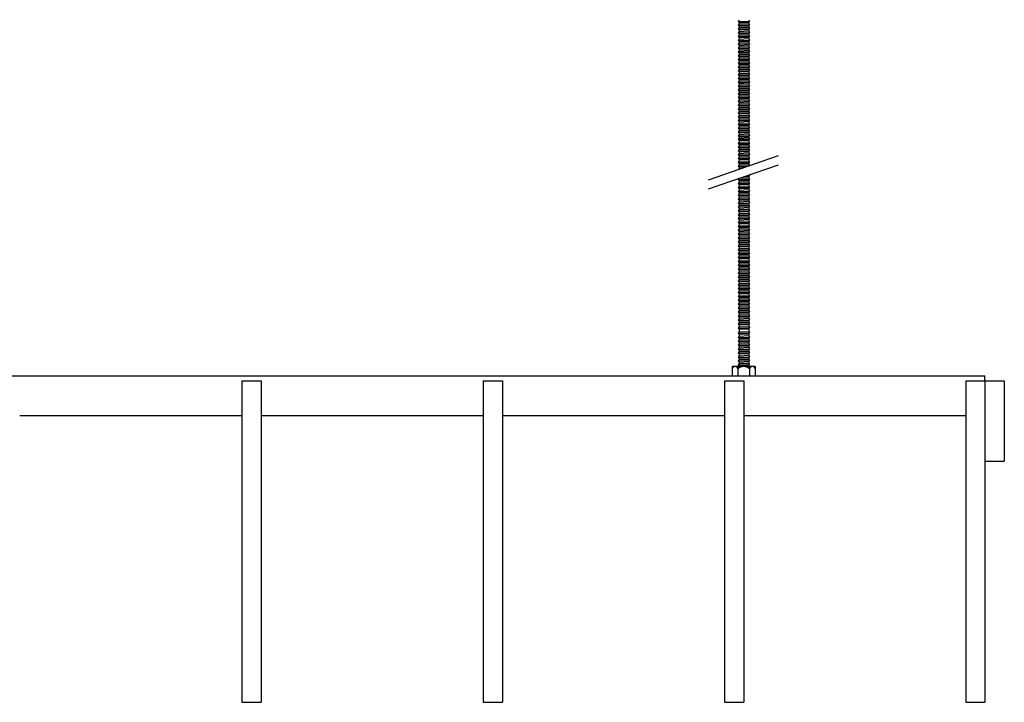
# Model space of a CAD drawing. Header units: millimetres. Extents: x 2538 to 24562, y 4449 to 23795.
# Tile 115 of 256: x 13047 to 13659, y 4469 to 4893. Entities that reach past the tile are written whole.
import ezdxf

# ---------------------------------------------------------------- set-up
doc = ezdxf.new("R2010")
doc.units = ezdxf.units.MM
doc.layers.add('_HD_tornillo', color=30, linetype='Continuous')
doc.layers.add('Make2D$Visible$Curves', color=7, linetype='Continuous', true_color=0x000000)

msp = doc.modelspace()

# ---------------------------------------------------------------- linework, layer by layer
at = {"layer": '_HD_tornillo'}
for p, q in [((13494.12, 4893.19), (13493.51, 4892.38)), ((13493.51, 4892.38), (13500.61, 4892.55)), ((13493.51, 4892.38), (13494.12, 4891.7)), ((13494.12, 4890.81), (13493.51, 4890)), ((13493.51, 4890), (13500.61, 4890.16)), ((13493.51, 4890), (13494.12, 4889.31)), ((13494.12, 4891.7), (13500.11, 4891.93)), ((13494.12, 4891.7), (13494.12, 4890.81)), ((13494.12, 4890.81), (13500.11, 4891.05)), ((13500.11, 4893.43), (13500.61, 4892.55)), ((13500.11, 4891.93), (13500.61, 4892.55)), ((13500.11, 4891.93), (13500.11, 4891.05)), ((13500.11, 4891.05), (13500.61, 4890.16)), ((13500.11, 4889.55), (13500.61, 4890.16)), ((13494.12, 4888.53), (13493.51, 4887.71)), ((13493.51, 4887.71), (13500.61, 4887.88)), ((13493.51, 4887.71), (13494.12, 4887.03)), ((13494.12, 4886.17), (13493.51, 4885.35)), ((13493.51, 4885.35), (13500.61, 4885.52)), ((13493.51, 4885.35), (13494.12, 4884.67)), ((13494.12, 4883.8), (13493.51, 4882.99)), ((13494.12, 4889.31), (13500.11, 4889.55)), ((13494.12, 4889.31), (13494.12, 4888.53)), ((13494.12, 4888.53), (13500.11, 4888.76)), ((13494.12, 4887.03), (13500.11, 4887.27)), ((13494.12, 4887.03), (13494.12, 4886.17)), ((13494.12, 4886.17), (13500.11, 4886.4)), ((13494.12, 4884.67), (13500.11, 4884.91)), ((13494.12, 4884.67), (13494.12, 4883.8)), ((13494.12, 4883.8), (13500.11, 4884.04)), ((13500.11, 4889.55), (13500.11, 4888.76)), ((13500.11, 4888.77), (13500.61, 4887.88)), ((13500.11, 4887.27), (13500.61, 4887.88)), ((13500.11, 4887.27), (13500.11, 4886.4)), ((13500.11, 4886.41), (13500.61, 4885.52)), ((13500.11, 4884.91), (13500.61, 4885.52)), ((13500.11, 4884.91), (13500.11, 4884.04)), ((13500.11, 4884.04), (13500.61, 4883.16)), ((13493.51, 4882.99), (13500.61, 4883.16)), ((13493.51, 4882.99), (13494.12, 4882.31)), ((13494.12, 4881.39), (13493.51, 4880.58)), ((13493.51, 4880.58), (13500.61, 4880.74)), ((13493.51, 4880.58), (13494.12, 4879.89)), ((13494.12, 4878.98), (13493.51, 4878.16)), ((13493.51, 4878.16), (13500.61, 4878.33)), ((13493.51, 4878.16), (13494.12, 4877.48)), ((13494.12, 4882.31), (13500.11, 4882.54)), ((13494.12, 4882.31), (13494.12, 4881.39)), ((13494.12, 4881.39), (13500.11, 4881.63)), ((13494.12, 4879.89), (13500.11, 4880.13)), ((13494.12, 4879.89), (13494.12, 4878.98)), ((13494.12, 4878.98), (13500.11, 4879.21)), ((13494.12, 4877.48), (13500.11, 4877.72)), ((13500.11, 4882.54), (13500.61, 4883.16)), ((13500.11, 4882.54), (13500.11, 4881.63)), ((13500.11, 4881.63), (13500.61, 4880.74)), ((13500.11, 4880.13), (13500.61, 4880.74)), ((13500.11, 4880.13), (13500.11, 4879.21)), ((13500.11, 4879.22), (13500.61, 4878.33)), ((13500.11, 4877.72), (13500.61, 4878.33)), ((13500.11, 4877.72), (13500.11, 4876.8)), ((13494.12, 4876.57), (13493.51, 4875.75)), ((13493.51, 4875.75), (13500.61, 4875.92)), ((13493.51, 4875.75), (13494.12, 4875.07)), ((13494.12, 4874.16), (13493.51, 4873.34)), ((13493.51, 4873.34), (13500.61, 4873.51)), ((13493.51, 4873.34), (13494.12, 4872.66)), ((13494.12, 4871.77), (13493.51, 4870.96)), ((13494.12, 4877.48), (13494.12, 4876.57)), ((13494.12, 4876.57), (13500.11, 4876.8)), ((13494.12, 4875.07), (13500.11, 4875.3)), ((13494.12, 4875.07), (13494.12, 4874.16)), ((13494.12, 4874.16), (13500.11, 4874.39)), ((13494.12, 4872.66), (13500.11, 4872.89)), ((13494.12, 4872.66), (13494.12, 4871.77)), ((13494.12, 4871.77), (13500.11, 4872.01)), ((13500.11, 4876.81), (13500.61, 4875.92)), ((13500.11, 4875.3), (13500.61, 4875.92)), ((13500.11, 4875.3), (13500.11, 4874.39)), ((13500.11, 4874.39), (13500.61, 4873.51)), ((13500.11, 4872.89), (13500.61, 4873.51)), ((13500.11, 4872.89), (13500.11, 4872.01)), ((13500.11, 4872.01), (13500.61, 4871.13)), ((13493.51, 4870.96), (13500.61, 4871.13)), ((13493.51, 4870.96), (13494.12, 4870.28)), ((13494.12, 4869.49), (13493.51, 4868.68)), ((13493.51, 4868.68), (13500.61, 4868.84)), ((13493.51, 4868.68), (13494.12, 4867.99)), ((13494.12, 4867.13), (13493.51, 4866.32)), ((13493.51, 4866.32), (13500.61, 4866.49)), ((13493.51, 4866.32), (13494.12, 4865.64)), ((13494.12, 4870.28), (13500.11, 4870.51)), ((13494.12, 4870.28), (13494.12, 4869.49)), ((13494.12, 4869.49), (13500.11, 4869.73)), ((13494.12, 4867.99), (13500.11, 4868.23)), ((13494.12, 4867.99), (13494.12, 4867.13)), ((13494.12, 4867.13), (13500.11, 4867.37)), ((13494.12, 4865.64), (13500.11, 4865.87)), ((13494.12, 4865.64), (13494.12, 4864.77)), ((13500.11, 4870.51), (13500.61, 4871.13)), ((13500.11, 4870.51), (13500.11, 4869.73)), ((13500.11, 4869.73), (13500.61, 4868.84)), ((13500.11, 4868.23), (13500.61, 4868.84)), ((13500.11, 4868.23), (13500.11, 4867.37)), ((13500.11, 4867.37), (13500.61, 4866.49)), ((13500.11, 4865.87), (13500.61, 4866.49)), ((13500.11, 4865.87), (13500.11, 4865)), ((13494.12, 4864.77), (13493.51, 4863.95)), ((13493.51, 4863.95), (13500.61, 4864.12)), ((13493.51, 4863.95), (13494.12, 4863.27)), ((13494.12, 4862.5), (13493.51, 4861.68)), ((13493.51, 4861.68), (13500.61, 4861.85)), ((13493.51, 4861.68), (13494.12, 4861)), ((13494.12, 4859.96), (13493.51, 4859.14)), ((13493.51, 4859.14), (13500.61, 4859.31)), ((13494.12, 4864.77), (13500.11, 4865)), ((13494.12, 4863.27), (13500.11, 4863.5)), ((13494.12, 4863.27), (13494.12, 4862.5)), ((13494.12, 4862.5), (13500.11, 4862.73)), ((13494.12, 4861), (13500.11, 4861.23)), ((13494.12, 4861), (13494.12, 4859.96)), ((13494.12, 4859.96), (13500.11, 4860.19)), ((13500.11, 4865), (13500.61, 4864.12)), ((13500.11, 4863.5), (13500.61, 4864.12)), ((13500.11, 4863.5), (13500.11, 4862.73)), ((13500.11, 4862.74), (13500.61, 4861.85)), ((13500.11, 4861.23), (13500.61, 4861.85)), ((13500.11, 4861.23), (13500.11, 4860.19)), ((13500.11, 4860.2), (13500.61, 4859.31)), ((13500.11, 4858.7), (13500.61, 4859.31)), ((13493.51, 4859.14), (13494.12, 4858.46)), ((13494.12, 4857.68), (13493.51, 4856.86)), ((13493.51, 4856.86), (13500.61, 4857.03)), ((13493.51, 4856.86), (13494.12, 4856.18)), ((13494.12, 4855.32), (13493.51, 4854.5)), ((13493.51, 4854.5), (13500.61, 4854.67)), ((13493.51, 4854.5), (13494.12, 4853.82)), ((13494.12, 4858.46), (13500.11, 4858.7)), ((13494.12, 4858.46), (13494.12, 4857.68)), ((13494.12, 4857.68), (13500.11, 4857.91)), ((13494.12, 4856.18), (13500.11, 4856.41)), ((13494.12, 4856.18), (13494.12, 4855.32)), ((13494.12, 4855.32), (13500.11, 4855.55)), ((13494.12, 4853.82), (13500.11, 4854.06)), ((13494.12, 4853.82), (13494.12, 4852.95)), ((13494.12, 4852.95), (13500.11, 4853.19)), ((13500.11, 4858.7), (13500.11, 4857.91)), ((13500.11, 4857.92), (13500.61, 4857.03)), ((13500.11, 4856.41), (13500.61, 4857.03)), ((13500.11, 4856.41), (13500.11, 4855.55)), ((13500.11, 4855.56), (13500.61, 4854.67)), ((13500.11, 4854.06), (13500.61, 4854.67)), ((13500.11, 4854.06), (13500.11, 4853.19)), ((13500.11, 4853.19), (13500.61, 4852.31)), ((13494.12, 4852.95), (13493.51, 4852.14)), ((13493.51, 4852.14), (13500.61, 4852.31)), ((13493.51, 4852.14), (13494.12, 4851.46)), ((13494.12, 4850.54), (13493.51, 4849.72)), ((13493.51, 4849.72), (13500.61, 4849.89)), ((13493.51, 4849.72), (13494.12, 4849.04)), ((13494.12, 4848.16), (13493.51, 4847.34)), ((13493.51, 4847.34), (13500.61, 4847.51)), ((13493.51, 4847.34), (13494.12, 4846.66)), ((13494.12, 4851.46), (13500.11, 4851.69)), ((13494.12, 4851.46), (13494.12, 4850.54)), ((13494.12, 4850.54), (13500.11, 4850.77)), ((13494.12, 4849.04), (13500.11, 4849.28)), ((13494.12, 4849.04), (13494.12, 4848.16)), ((13494.12, 4848.16), (13500.11, 4848.39)), ((13500.11, 4851.69), (13500.61, 4852.31)), ((13500.11, 4851.69), (13500.11, 4850.77)), ((13500.11, 4850.78), (13500.61, 4849.89)), ((13500.11, 4849.28), (13500.61, 4849.89)), ((13500.11, 4849.28), (13500.11, 4848.39)), ((13500.11, 4848.4), (13500.61, 4847.51)), ((13500.11, 4846.89), (13500.61, 4847.51)), ((13494.12, 4845.88), (13493.51, 4845.06)), ((13493.51, 4845.06), (13500.61, 4845.23)), ((13493.51, 4845.06), (13494.12, 4844.38)), ((13494.12, 4843.52), (13493.51, 4842.7)), ((13493.51, 4842.7), (13500.61, 4842.87)), ((13493.51, 4842.7), (13494.12, 4842.02)), ((13494.12, 4841.15), (13493.51, 4840.33)), ((13494.12, 4846.66), (13500.11, 4846.89)), ((13494.12, 4846.66), (13494.12, 4845.88)), ((13494.12, 4845.88), (13500.11, 4846.11)), ((13494.12, 4844.38), (13500.11, 4844.61)), ((13494.12, 4844.38), (13494.12, 4843.52)), ((13494.12, 4843.52), (13500.11, 4843.75)), ((13494.12, 4842.02), (13500.11, 4842.25)), ((13494.12, 4842.02), (13494.12, 4841.15)), ((13494.12, 4841.15), (13500.11, 4841.38)), ((13500.11, 4846.89), (13500.11, 4846.11)), ((13500.11, 4846.11), (13500.61, 4845.23)), ((13500.11, 4844.61), (13500.61, 4845.23)), ((13500.11, 4844.61), (13500.11, 4843.75)), ((13500.11, 4843.76), (13500.61, 4842.87)), ((13500.11, 4842.25), (13500.61, 4842.87)), ((13500.11, 4842.25), (13500.11, 4841.38)), ((13500.11, 4841.39), (13500.61, 4840.5)), ((13493.51, 4840.33), (13500.61, 4840.5)), ((13493.51, 4840.33), (13494.12, 4839.65)), ((13494.12, 4838.74), (13493.51, 4837.92)), ((13493.51, 4837.92), (13500.61, 4838.09)), ((13493.51, 4837.92), (13494.12, 4837.24)), ((13494.12, 4836.33), (13493.51, 4835.51)), ((13493.51, 4835.51), (13500.61, 4835.68)), ((13493.51, 4835.51), (13494.12, 4834.83)), ((13494.12, 4839.65), (13500.11, 4839.89)), ((13494.12, 4839.65), (13494.12, 4838.74)), ((13494.12, 4838.74), (13500.11, 4838.97)), ((13494.12, 4837.24), (13500.11, 4837.47)), ((13494.12, 4837.24), (13494.12, 4836.33)), ((13494.12, 4836.33), (13500.11, 4836.56)), ((13494.12, 4834.83), (13500.11, 4835.06)), ((13494.12, 4834.83), (13494.12, 4833.91)), ((13500.11, 4839.89), (13500.61, 4840.5)), ((13500.11, 4839.89), (13500.11, 4838.97)), ((13500.11, 4838.98), (13500.61, 4838.09)), ((13500.11, 4837.47), (13500.61, 4838.09)), ((13500.11, 4837.47), (13500.11, 4836.56)), ((13500.11, 4836.56), (13500.61, 4835.68)), ((13500.11, 4835.06), (13500.61, 4835.68)), ((13500.11, 4835.06), (13500.11, 4834.15)), ((13494.12, 4833.91), (13493.51, 4833.1)), ((13493.51, 4833.1), (13500.61, 4833.27)), ((13493.51, 4833.1), (13494.12, 4832.42)), ((13494.12, 4831.5), (13493.51, 4830.69)), ((13493.51, 4830.69), (13500.61, 4830.86)), ((13493.51, 4830.69), (13494.12, 4830.01)), ((13494.12, 4829.12), (13493.51, 4828.3)), ((13494.12, 4833.91), (13500.11, 4834.15)), ((13494.12, 4832.42), (13500.11, 4832.65)), ((13494.12, 4832.42), (13494.12, 4831.5)), ((13494.12, 4831.5), (13500.11, 4831.74)), ((13494.12, 4830.01), (13500.11, 4830.24)), ((13494.12, 4830.01), (13494.12, 4829.12)), ((13494.12, 4829.12), (13500.11, 4829.35)), ((13500.11, 4834.15), (13500.61, 4833.27)), ((13500.11, 4832.65), (13500.61, 4833.27)), ((13500.11, 4832.65), (13500.11, 4831.74)), ((13500.11, 4831.74), (13500.61, 4830.86)), ((13500.11, 4830.24), (13500.61, 4830.86)), ((13500.11, 4830.24), (13500.11, 4829.35)), ((13500.11, 4829.36), (13500.61, 4828.47)), ((13493.51, 4828.3), (13500.61, 4828.47)), ((13493.51, 4828.3), (13494.12, 4827.62)), ((13494.12, 4826.84), (13493.51, 4826.02)), ((13493.51, 4826.02), (13500.61, 4826.19)), ((13493.51, 4826.02), (13494.12, 4825.34)), ((13494.12, 4824.48), (13493.51, 4823.66)), ((13493.51, 4823.66), (13500.61, 4823.83)), ((13493.51, 4823.66), (13494.12, 4822.98)), ((13494.12, 4827.62), (13500.11, 4827.86)), ((13494.12, 4827.62), (13494.12, 4826.84)), ((13494.12, 4826.84), (13500.11, 4827.07)), ((13494.12, 4825.34), (13500.11, 4825.57)), ((13494.12, 4825.34), (13494.12, 4824.48)), ((13494.12, 4824.48), (13500.11, 4824.71)), ((13494.12, 4822.98), (13500.11, 4823.22)), ((13494.12, 4822.98), (13494.12, 4822.11)), ((13500.11, 4827.86), (13500.61, 4828.47)), ((13500.11, 4827.86), (13500.11, 4827.07)), ((13500.11, 4827.08), (13500.61, 4826.19)), ((13500.11, 4825.57), (13500.61, 4826.19)), ((13500.11, 4825.57), (13500.11, 4824.71)), ((13500.11, 4824.72), (13500.61, 4823.83)), ((13500.11, 4823.22), (13500.61, 4823.83)), ((13500.11, 4823.22), (13500.11, 4822.35)), ((13494.12, 4822.11), (13493.51, 4821.3)), ((13493.51, 4821.3), (13500.61, 4821.46)), ((13493.51, 4821.3), (13494.12, 4820.61)), ((13494.12, 4819.85), (13493.51, 4819.03)), ((13493.51, 4819.03), (13500.61, 4819.2)), ((13493.51, 4819.03), (13494.12, 4818.35)), ((13494.12, 4817.31), (13493.51, 4816.49)), ((13493.51, 4816.49), (13500.61, 4816.66)), ((13493.51, 4816.49), (13494.12, 4815.81)), ((13494.12, 4822.11), (13500.11, 4822.35)), ((13494.12, 4820.61), (13500.11, 4820.85)), ((13494.12, 4820.61), (13494.12, 4819.85)), ((13494.12, 4819.85), (13500.11, 4820.08)), ((13494.12, 4818.35), (13500.11, 4818.58)), ((13494.12, 4818.35), (13494.12, 4817.31)), ((13494.12, 4817.31), (13500.11, 4817.54)), ((13500.11, 4822.35), (13500.61, 4821.46)), ((13500.11, 4820.85), (13500.61, 4821.46)), ((13500.11, 4820.85), (13500.11, 4820.08)), ((13500.11, 4820.08), (13500.61, 4819.2)), ((13500.11, 4818.58), (13500.61, 4819.2)), ((13500.11, 4818.58), (13500.11, 4817.54)), ((13500.11, 4817.55), (13500.61, 4816.66)), ((13500.11, 4816.04), (13500.61, 4816.66)), ((13494.12, 4815.03), (13493.51, 4814.21)), ((13493.51, 4814.21), (13500.61, 4814.38)), ((13493.51, 4814.21), (13494.12, 4813.53)), ((13494.12, 4812.67), (13493.51, 4811.85)), ((13493.51, 4811.85), (13500.61, 4812.02)), ((13493.51, 4811.85), (13494.12, 4811.17)), ((13494.12, 4815.81), (13500.11, 4816.04)), ((13494.12, 4815.81), (13494.12, 4815.03)), ((13494.12, 4815.03), (13500.11, 4815.26)), ((13494.12, 4813.53), (13500.11, 4813.76)), ((13494.12, 4813.53), (13494.12, 4812.67)), ((13494.12, 4812.67), (13500.11, 4812.9)), ((13494.12, 4811.17), (13500.11, 4811.4)), ((13494.12, 4811.17), (13494.12, 4810.3)), ((13494.12, 4810.3), (13500.11, 4810.53)), ((13500.11, 4816.04), (13500.11, 4815.26)), ((13500.11, 4815.26), (13500.61, 4814.38)), ((13500.11, 4813.76), (13500.61, 4814.38)), ((13500.11, 4813.76), (13500.11, 4812.9)), ((13500.11, 4812.9), (13500.61, 4812.02)), ((13500.11, 4811.4), (13500.61, 4812.02)), ((13500.11, 4811.4), (13500.11, 4810.53)), ((13500.11, 4810.54), (13500.61, 4809.65)), ((13475.06, 4793.92), (13518.57, 4808.92)), ((13494.12, 4810.3), (13493.51, 4809.48)), ((13493.51, 4809.48), (13500.61, 4809.65)), ((13493.51, 4809.48), (13494.12, 4808.8)), ((13494.12, 4807.89), (13493.51, 4807.07)), ((13493.51, 4807.07), (13500.61, 4807.24)), ((13493.51, 4807.07), (13494.12, 4806.39)), ((13494.12, 4805.51), (13493.51, 4804.69)), ((13493.51, 4804.69), (13500.61, 4804.86)), ((13493.51, 4804.69), (13494.12, 4804.01)), ((13494.12, 4808.8), (13500.11, 4809.04)), ((13494.12, 4808.8), (13494.12, 4807.89)), ((13494.12, 4807.89), (13500.11, 4808.12)), ((13494.12, 4806.39), (13500.11, 4806.62)), ((13494.12, 4806.39), (13494.12, 4805.51)), ((13494.12, 4805.51), (13500.11, 4805.74)), ((13494.12, 4804.01), (13500.11, 4804.24)), ((13500.11, 4809.04), (13500.61, 4809.65)), ((13500.11, 4809.04), (13500.11, 4808.12)), ((13500.11, 4808.13), (13500.61, 4807.24)), ((13500.11, 4806.62), (13500.61, 4807.24)), ((13500.11, 4806.62), (13500.11, 4805.74)), ((13500.11, 4805.74), (13500.61, 4804.86)), ((13500.11, 4804.24), (13500.61, 4804.86)), ((13500.11, 4804.24), (13500.11, 4803.46)), ((13475.06, 4788.25), (13518.57, 4803.25)), ((13494.12, 4803.22), (13493.51, 4802.41)), ((13493.51, 4802.41), (13500.14, 4802.56)), ((13493.51, 4802.41), (13494.12, 4801.73)), ((13494.12, 4800.86), (13493.74, 4800.36)), ((13494.12, 4804.01), (13494.12, 4803.22)), ((13494.12, 4803.22), (13500.11, 4803.46)), ((13494.12, 4801.73), (13498.16, 4801.88)), ((13494.12, 4801.73), (13494.12, 4800.86)), ((13494.12, 4800.86), (13495.35, 4800.91)), ((13500.11, 4803.46), (13500.54, 4802.7)), ((13494.08, 4794.78), (13493.48, 4793.97)), ((13493.48, 4793.97), (13500.58, 4794.14)), ((13493.48, 4793.97), (13494.08, 4793.29)), ((13494.09, 4792.35), (13493.49, 4791.54)), ((13494.08, 4794.78), (13500.07, 4795.02)), ((13494.08, 4793.29), (13500.07, 4793.52)), ((13494.08, 4793.29), (13494.08, 4792.35)), ((13494.09, 4792.35), (13500.08, 4792.59)), ((13497.19, 4795.88), (13500.06, 4795.95)), ((13499.08, 4796.53), (13500.56, 4796.56)), ((13500.06, 4795.95), (13500.56, 4796.56)), ((13500.06, 4795.95), (13500.06, 4795.01)), ((13500.07, 4793.52), (13500.58, 4794.14)), ((13500.07, 4793.52), (13500.07, 4792.58)), ((13500.08, 4795.02), (13500.58, 4794.14)), ((13500.09, 4792.59), (13500.59, 4791.71)), ((13500.34, 4796.96), (13500.56, 4796.56)), ((13493.49, 4791.54), (13500.59, 4791.71)), ((13493.49, 4791.54), (13494.09, 4790.86)), ((13494.09, 4789.92), (13493.49, 4789.1)), ((13493.49, 4789.1), (13500.59, 4789.27)), ((13493.49, 4789.1), (13494.09, 4788.42)), ((13494.09, 4787.51), (13493.49, 4786.69)), ((13493.49, 4786.69), (13500.59, 4786.86)), ((13493.49, 4786.69), (13494.09, 4786.01)), ((13494.09, 4790.86), (13500.08, 4791.09)), ((13494.09, 4790.86), (13494.09, 4789.92)), ((13494.09, 4789.92), (13500.08, 4790.15)), ((13494.09, 4788.42), (13500.08, 4788.66)), ((13494.09, 4788.42), (13494.09, 4787.51)), ((13494.09, 4787.51), (13500.08, 4787.74)), ((13494.09, 4786.01), (13500.08, 4786.24)), ((13494.09, 4786.01), (13494.09, 4785.1)), ((13500.08, 4791.09), (13500.59, 4791.71)), ((13500.08, 4791.09), (13500.08, 4790.15)), ((13500.08, 4788.66), (13500.59, 4789.27)), ((13500.08, 4788.66), (13500.08, 4787.74)), ((13500.08, 4786.24), (13500.59, 4786.86)), ((13500.08, 4786.24), (13500.08, 4785.33)), ((13500.09, 4790.16), (13500.59, 4789.27)), ((13500.09, 4787.75), (13500.59, 4786.86)), ((13494.09, 4785.1), (13493.49, 4784.28)), ((13493.49, 4784.28), (13500.59, 4784.45)), ((13493.49, 4784.28), (13494.09, 4783.6)), ((13494.09, 4782.66), (13493.49, 4781.85)), ((13493.49, 4781.85), (13500.59, 4782.02)), ((13493.49, 4781.85), (13494.09, 4781.17)), ((13494.09, 4780.25), (13493.49, 4779.43)), ((13494.09, 4785.1), (13500.08, 4785.33)), ((13494.09, 4783.6), (13500.08, 4783.83)), ((13494.09, 4783.6), (13494.09, 4782.66)), ((13494.09, 4782.66), (13500.08, 4782.9)), ((13494.09, 4781.17), (13500.08, 4781.4)), ((13494.09, 4781.17), (13494.09, 4780.25)), ((13494.09, 4780.25), (13500.08, 4780.48)), ((13500.08, 4783.83), (13500.59, 4784.45)), ((13500.08, 4783.83), (13500.08, 4782.9)), ((13500.08, 4781.4), (13500.59, 4782.02)), ((13500.08, 4781.4), (13500.08, 4780.48)), ((13500.09, 4785.33), (13500.59, 4784.45)), ((13500.09, 4782.9), (13500.59, 4782.02)), ((13500.09, 4780.49), (13500.59, 4779.6)), ((13493.49, 4779.43), (13500.59, 4779.6)), ((13493.49, 4779.43), (13494.09, 4778.75)), ((13494.09, 4777.82), (13493.49, 4777)), ((13493.49, 4777), (13500.59, 4777.17)), ((13493.49, 4777), (13494.09, 4776.32)), ((13494.11, 4775.41), (13493.51, 4774.6)), ((13493.51, 4774.6), (13500.6, 4774.77)), ((13493.51, 4774.6), (13494.11, 4773.92)), ((13494.09, 4778.75), (13500.08, 4778.99)), ((13494.09, 4778.75), (13494.09, 4777.82)), ((13494.09, 4777.82), (13500.08, 4778.05)), ((13494.09, 4776.32), (13500.08, 4776.55)), ((13494.09, 4776.32), (13494.09, 4775.41)), ((13494.11, 4775.41), (13500.1, 4775.65)), ((13494.11, 4773.92), (13500.1, 4774.15)), ((13494.11, 4773.92), (13494.11, 4772.98)), ((13500.08, 4778.99), (13500.59, 4779.6)), ((13500.08, 4778.99), (13500.08, 4778.05)), ((13500.08, 4776.55), (13500.59, 4777.17)), ((13500.08, 4776.55), (13500.08, 4775.64)), ((13500.09, 4778.05), (13500.59, 4777.17)), ((13500.1, 4774.15), (13500.6, 4774.77)), ((13500.1, 4774.15), (13500.1, 4773.21)), ((13500.11, 4775.65), (13500.6, 4774.77)), ((13494.11, 4772.98), (13493.51, 4772.16)), ((13493.51, 4772.16), (13500.6, 4772.33)), ((13493.51, 4772.16), (13494.11, 4771.48)), ((13494.11, 4770.57), (13493.51, 4769.75)), ((13493.51, 4769.75), (13500.6, 4769.92)), ((13493.51, 4769.75), (13494.11, 4769.07)), ((13494.11, 4768.16), (13493.51, 4767.34)), ((13493.51, 4767.34), (13500.6, 4767.51)), ((13494.11, 4772.98), (13500.1, 4773.21)), ((13494.11, 4771.48), (13500.1, 4771.71)), ((13494.11, 4771.48), (13494.11, 4770.57)), ((13494.11, 4770.57), (13500.1, 4770.8)), ((13494.11, 4769.07), (13500.1, 4769.3)), ((13494.11, 4769.07), (13494.11, 4768.16)), ((13494.11, 4768.16), (13500.1, 4768.39)), ((13500.1, 4771.71), (13500.6, 4772.33)), ((13500.1, 4771.71), (13500.1, 4770.8)), ((13500.1, 4769.3), (13500.6, 4769.92)), ((13500.1, 4769.3), (13500.1, 4768.39)), ((13500.1, 4766.89), (13500.6, 4767.51)), ((13500.11, 4773.22), (13500.6, 4772.33)), ((13500.11, 4770.8), (13500.6, 4769.92)), ((13500.11, 4768.39), (13500.6, 4767.51)), ((13493.51, 4767.34), (13494.11, 4766.66)), ((13494.11, 4765.72), (13493.51, 4764.9)), ((13493.51, 4764.9), (13500.6, 4765.07)), ((13493.51, 4764.9), (13494.11, 4764.22)), ((13494.11, 4763.31), (13493.51, 4762.49)), ((13493.51, 4762.49), (13500.6, 4762.66)), ((13493.51, 4762.49), (13494.11, 4761.81)), ((13494.11, 4766.66), (13500.1, 4766.89)), ((13494.11, 4766.66), (13494.11, 4765.72)), ((13494.11, 4765.72), (13500.1, 4765.95)), ((13494.11, 4764.22), (13500.1, 4764.46)), ((13494.11, 4764.22), (13494.11, 4763.31)), ((13494.11, 4763.31), (13500.1, 4763.54)), ((13494.11, 4761.81), (13500.1, 4762.05)), ((13494.11, 4761.81), (13494.11, 4760.88)), ((13500.1, 4766.89), (13500.1, 4765.95)), ((13500.1, 4764.46), (13500.6, 4765.07)), ((13500.1, 4764.46), (13500.1, 4763.54)), ((13500.1, 4762.05), (13500.6, 4762.66)), ((13500.1, 4762.05), (13500.1, 4761.11)), ((13500.11, 4765.96), (13500.6, 4765.07)), ((13500.11, 4763.55), (13500.6, 4762.66)), ((13494.11, 4760.88), (13493.51, 4760.06)), ((13493.51, 4760.06), (13500.6, 4760.23)), ((13493.51, 4760.06), (13494.11, 4759.38)), ((13494.12, 4758.47), (13493.51, 4757.65)), ((13493.51, 4757.65), (13500.61, 4757.82)), ((13493.51, 4757.65), (13494.12, 4756.97)), ((13494.12, 4756.03), (13493.51, 4755.22)), ((13493.51, 4755.22), (13500.61, 4755.39)), ((13494.11, 4760.88), (13500.1, 4761.11)), ((13494.11, 4759.38), (13500.1, 4759.61)), ((13494.11, 4759.38), (13494.11, 4758.46)), ((13494.12, 4758.47), (13500.11, 4758.7)), ((13494.12, 4756.97), (13500.11, 4757.2)), ((13494.12, 4756.97), (13494.12, 4756.03)), ((13494.12, 4756.03), (13500.11, 4756.27)), ((13500.1, 4759.61), (13500.6, 4760.23)), ((13500.1, 4759.61), (13500.1, 4758.7)), ((13500.11, 4761.11), (13500.6, 4760.23)), ((13500.11, 4758.7), (13500.61, 4757.82)), ((13500.11, 4757.2), (13500.61, 4757.82)), ((13500.11, 4757.2), (13500.11, 4756.27)), ((13500.11, 4756.27), (13500.61, 4755.39)), ((13500.11, 4754.77), (13500.61, 4755.39)), ((13493.51, 4755.22), (13494.12, 4754.54)), ((13494.12, 4753.62), (13493.51, 4752.81)), ((13493.51, 4752.81), (13500.61, 4752.97)), ((13493.51, 4752.81), (13494.12, 4752.12)), ((13494.12, 4751.21), (13493.51, 4750.39)), ((13493.51, 4750.39), (13500.61, 4750.56)), ((13493.51, 4750.39), (13494.12, 4749.71)), ((13494.12, 4754.54), (13500.11, 4754.77)), ((13494.12, 4754.54), (13494.12, 4753.62)), ((13494.12, 4753.62), (13500.11, 4753.86)), ((13494.12, 4752.12), (13500.11, 4752.36)), ((13494.12, 4752.12), (13494.12, 4751.21)), ((13494.12, 4751.21), (13500.11, 4751.44)), ((13494.12, 4749.71), (13500.11, 4749.95)), ((13494.12, 4749.71), (13494.12, 4748.78)), ((13500.11, 4754.77), (13500.11, 4753.86)), ((13500.11, 4753.86), (13500.61, 4752.97)), ((13500.11, 4752.36), (13500.61, 4752.97)), ((13500.11, 4752.36), (13500.11, 4751.44)), ((13500.11, 4751.45), (13500.61, 4750.56)), ((13500.11, 4749.95), (13500.61, 4750.56)), ((13500.11, 4749.95), (13500.11, 4749.01)), ((13494.12, 4748.78), (13493.51, 4747.96)), ((13493.51, 4747.96), (13500.61, 4748.13)), ((13493.51, 4747.96), (13494.12, 4747.28)), ((13494.12, 4746.36), (13493.51, 4745.55)), ((13493.51, 4745.55), (13500.61, 4745.72)), ((13493.51, 4745.55), (13494.12, 4744.87)), ((13494.12, 4743.93), (13493.51, 4743.11)), ((13493.51, 4743.11), (13500.61, 4743.28)), ((13493.51, 4743.11), (13494.12, 4742.43)), ((13494.12, 4748.78), (13500.11, 4749.01)), ((13494.12, 4747.28), (13500.11, 4747.51)), ((13494.12, 4747.28), (13494.12, 4746.36)), ((13494.12, 4746.36), (13500.11, 4746.6)), ((13494.12, 4744.87), (13500.11, 4745.1)), ((13494.12, 4744.87), (13494.12, 4743.93)), ((13494.12, 4743.93), (13500.11, 4744.16)), ((13500.11, 4749.01), (13500.61, 4748.13)), ((13500.11, 4747.51), (13500.61, 4748.13)), ((13500.11, 4747.51), (13500.11, 4746.6)), ((13500.11, 4746.6), (13500.61, 4745.72)), ((13500.11, 4745.1), (13500.61, 4745.72)), ((13500.11, 4745.1), (13500.11, 4744.16)), ((13500.11, 4744.17), (13500.61, 4743.28)), ((13500.11, 4742.67), (13500.61, 4743.28)), ((13494.12, 4741.52), (13493.51, 4740.7)), ((13493.51, 4740.7), (13500.61, 4740.87)), ((13493.51, 4740.7), (13494.12, 4740.02)), ((13494.12, 4739.11), (13493.51, 4738.29)), ((13493.51, 4738.29), (13500.61, 4738.46)), ((13493.51, 4738.29), (13494.12, 4737.61)), ((13494.12, 4742.43), (13500.11, 4742.67)), ((13494.12, 4742.43), (13494.12, 4741.52)), ((13494.12, 4741.52), (13500.11, 4741.75)), ((13494.12, 4740.02), (13500.11, 4740.25)), ((13494.12, 4740.02), (13494.12, 4739.11)), ((13494.12, 4739.11), (13500.11, 4739.34)), ((13494.12, 4737.61), (13500.11, 4737.84)), ((13494.12, 4737.61), (13494.12, 4736.67)), ((13494.12, 4736.67), (13500.11, 4736.91)), ((13500.11, 4742.67), (13500.11, 4741.75)), ((13500.11, 4741.76), (13500.61, 4740.87)), ((13500.11, 4740.25), (13500.61, 4740.87)), ((13500.11, 4740.25), (13500.11, 4739.34)), ((13500.11, 4739.34), (13500.61, 4738.46)), ((13500.11, 4737.84), (13500.61, 4738.46)), ((13500.11, 4737.84), (13500.11, 4736.91)), ((13500.11, 4736.91), (13500.61, 4736.03)), ((13494.12, 4736.67), (13493.51, 4735.86)), ((13493.51, 4735.86), (13500.61, 4736.03)), ((13493.51, 4735.86), (13494.12, 4735.18)), ((13494.12, 4734.26), (13493.51, 4733.44)), ((13493.51, 4733.44), (13500.61, 4733.61)), ((13493.51, 4733.44), (13494.12, 4732.76)), ((13494.12, 4731.85), (13493.51, 4731.03)), ((13493.51, 4731.03), (13500.61, 4731.2)), ((13493.51, 4731.03), (13494.12, 4730.35)), ((13494.12, 4735.18), (13500.11, 4735.41)), ((13494.12, 4735.18), (13494.12, 4734.26)), ((13494.12, 4734.26), (13500.11, 4734.49)), ((13494.12, 4732.76), (13500.11, 4733)), ((13494.12, 4732.76), (13494.12, 4731.85)), ((13494.12, 4731.85), (13500.11, 4732.08)), ((13500.11, 4735.41), (13500.61, 4736.03)), ((13500.11, 4735.41), (13500.11, 4734.49)), ((13500.11, 4734.5), (13500.61, 4733.61)), ((13500.11, 4733), (13500.61, 4733.61)), ((13500.11, 4733), (13500.11, 4732.08)), ((13500.11, 4732.09), (13500.61, 4731.2)), ((13500.11, 4730.58), (13500.61, 4731.2)), ((13494.12, 4729.42), (13493.51, 4728.6)), ((13493.51, 4728.6), (13500.61, 4728.77)), ((13493.51, 4728.6), (13494.12, 4727.92)), ((13494.12, 4727), (13493.51, 4726.19)), ((13493.51, 4726.19), (13500.61, 4726.36)), ((13493.51, 4726.19), (13494.12, 4725.51)), ((13494.12, 4730.35), (13500.11, 4730.58)), ((13494.12, 4730.35), (13494.12, 4729.42)), ((13494.12, 4729.42), (13500.11, 4729.65)), ((13494.12, 4727.92), (13500.11, 4728.15)), ((13494.12, 4727.92), (13494.12, 4727)), ((13494.12, 4727), (13500.11, 4727.24)), ((13494.12, 4725.51), (13500.11, 4725.74)), ((13494.12, 4725.51), (13494.12, 4724.57)), ((13494.12, 4724.57), (13500.11, 4724.8)), ((13500.11, 4730.58), (13500.11, 4729.65)), ((13500.11, 4729.65), (13500.61, 4728.77)), ((13500.11, 4728.15), (13500.61, 4728.77)), ((13500.11, 4728.15), (13500.11, 4727.24)), ((13500.11, 4727.24), (13500.61, 4726.36)), ((13500.11, 4725.74), (13500.61, 4726.36)), ((13500.11, 4725.74), (13500.11, 4724.8)), ((13500.11, 4724.81), (13500.61, 4723.92)), ((13494.12, 4724.57), (13493.51, 4723.75)), ((13493.51, 4723.75), (13500.61, 4723.92)), ((13493.51, 4723.75), (13494.12, 4723.07)), ((13494.12, 4722.16), (13493.51, 4721.34)), ((13493.51, 4721.34), (13500.61, 4721.51)), ((13493.51, 4721.34), (13494.12, 4720.66)), ((13494.12, 4719.75), (13493.51, 4718.93)), ((13493.51, 4718.93), (13500.61, 4719.1)), ((13493.51, 4718.93), (13494.12, 4718.25)), ((13494.12, 4723.07), (13500.11, 4723.31)), ((13494.12, 4723.07), (13494.12, 4722.16)), ((13494.12, 4722.16), (13500.11, 4722.39)), ((13494.12, 4720.66), (13500.11, 4720.89)), ((13494.12, 4720.66), (13494.12, 4719.75)), ((13494.12, 4719.75), (13500.11, 4719.98)), ((13500.11, 4723.31), (13500.61, 4723.92)), ((13500.11, 4723.31), (13500.11, 4722.39)), ((13500.11, 4722.39), (13500.61, 4721.51)), ((13500.11, 4720.89), (13500.61, 4721.51)), ((13500.11, 4720.89), (13500.11, 4719.98)), ((13500.11, 4719.98), (13500.61, 4719.1)), ((13500.11, 4718.48), (13500.61, 4719.1)), ((13494.12, 4717.31), (13493.51, 4716.5)), ((13493.51, 4716.5), (13500.61, 4716.66)), ((13493.51, 4716.5), (13494.12, 4715.81)), ((13494.12, 4714.9), (13493.51, 4714.08)), ((13493.51, 4714.08), (13500.61, 4714.25)), ((13493.51, 4714.08), (13494.12, 4713.4)), ((13494.12, 4712.49), (13493.51, 4711.67)), ((13494.12, 4718.25), (13500.11, 4718.48)), ((13494.12, 4718.25), (13494.12, 4717.31)), ((13494.12, 4717.31), (13500.11, 4717.55)), ((13494.12, 4715.81), (13500.11, 4716.05)), ((13494.12, 4715.81), (13494.12, 4714.9)), ((13494.12, 4714.9), (13500.11, 4715.13)), ((13494.12, 4713.4), (13500.11, 4713.64)), ((13494.12, 4713.4), (13494.12, 4712.49)), ((13494.12, 4712.49), (13500.11, 4712.72)), ((13500.11, 4718.48), (13500.11, 4717.55)), ((13500.11, 4717.55), (13500.61, 4716.66)), ((13500.11, 4716.05), (13500.61, 4716.66)), ((13500.11, 4716.05), (13500.11, 4715.13)), ((13500.11, 4715.14), (13500.61, 4714.25)), ((13500.11, 4713.64), (13500.61, 4714.25)), ((13500.11, 4713.64), (13500.11, 4712.72)), ((13500.11, 4712.73), (13500.61, 4711.84)), ((13493.51, 4711.67), (13500.61, 4711.84)), ((13493.51, 4711.67), (13494.12, 4710.99)), ((13494.12, 4709.92), (13493.51, 4709.11)), ((13493.51, 4709.11), (13500.61, 4709.28)), ((13493.51, 4709.11), (13494.12, 4708.43)), ((13494.12, 4707.49), (13493.51, 4706.67)), ((13493.51, 4706.67), (13500.61, 4706.84)), ((13493.51, 4706.67), (13494.12, 4705.99)), ((13494.12, 4710.99), (13500.11, 4711.22)), ((13494.12, 4710.99), (13494.12, 4709.92)), ((13494.12, 4709.92), (13500.11, 4710.16)), ((13494.12, 4708.43), (13500.11, 4708.66)), ((13494.12, 4708.43), (13494.12, 4707.49)), ((13494.12, 4707.49), (13500.11, 4707.72)), ((13500.11, 4711.22), (13500.61, 4711.84)), ((13500.11, 4711.22), (13500.11, 4710.16)), ((13500.11, 4710.16), (13500.61, 4709.28)), ((13500.11, 4708.66), (13500.61, 4709.28)), ((13500.11, 4708.66), (13500.11, 4707.72)), ((13500.11, 4707.73), (13500.61, 4706.84)), ((13500.11, 4706.22), (13500.61, 4706.84)), ((13494.12, 4705.08), (13493.51, 4704.26)), ((13493.51, 4704.26), (13500.61, 4704.43)), ((13493.51, 4704.26), (13494.12, 4703.58)), ((13494.12, 4702.67), (13493.51, 4701.58)), ((13493.51, 4701.58), (13500.61, 4701.75)), ((13493.51, 4701.58), (13494.12, 4700.9)), ((13494.12, 4705.99), (13500.11, 4706.22)), ((13494.12, 4705.99), (13494.12, 4705.08)), ((13494.12, 4705.08), (13500.11, 4705.31)), ((13494.12, 4703.58), (13500.11, 4703.81)), ((13494.12, 4703.58), (13494.12, 4702.67)), ((13494.12, 4702.4), (13500.11, 4702.63)), ((13494.12, 4700.9), (13500.11, 4701.14)), ((13494.12, 4700.9), (13494.12, 4699.59)), ((13500.11, 4706.22), (13500.11, 4705.31)), ((13500.11, 4705.31), (13500.61, 4704.43)), ((13500.11, 4703.81), (13500.61, 4704.43)), ((13500.11, 4703.81), (13500.11, 4702.9)), ((13500.11, 4702.9), (13500.61, 4701.75)), ((13500.11, 4701.14), (13500.61, 4701.75)), ((13500.11, 4701.14), (13500.11, 4699.82)), ((13494.12, 4699.59), (13493.51, 4698.57)), ((13493.51, 4698.57), (13500.61, 4698.74)), ((13493.51, 4698.57), (13494.12, 4697.89)), ((13494.12, 4696.72), (13493.51, 4695.9)), ((13493.51, 4695.9), (13500.61, 4696.07)), ((13493.51, 4695.9), (13494.12, 4695.22)), ((13494.12, 4694.31), (13493.51, 4693.49)), ((13494.12, 4699.39), (13500.11, 4699.62)), ((13494.12, 4697.89), (13500.11, 4698.13)), ((13494.12, 4697.89), (13494.12, 4696.72)), ((13494.12, 4696.72), (13500.11, 4696.95)), ((13494.12, 4695.22), (13500.11, 4695.45)), ((13494.12, 4695.22), (13494.12, 4694.31)), ((13494.12, 4694.31), (13500.11, 4694.54)), ((13500.11, 4699.83), (13500.61, 4698.74)), ((13500.11, 4698.13), (13500.61, 4698.74)), ((13500.11, 4698.13), (13500.11, 4696.95)), ((13500.11, 4696.95), (13500.61, 4696.07)), ((13500.11, 4695.45), (13500.61, 4696.07)), ((13500.11, 4695.45), (13500.11, 4694.54)), ((13500.11, 4694.54), (13500.61, 4693.66)), ((13493.51, 4693.49), (13500.61, 4693.66)), ((13493.51, 4693.49), (13494.12, 4692.81)), ((13494.12, 4691.87), (13493.51, 4691.05)), ((13493.51, 4691.05), (13500.61, 4691.22)), ((13493.51, 4691.05), (13494.12, 4690.37)), ((13494.12, 4689.46), (13493.51, 4688.64)), ((13493.51, 4688.64), (13500.61, 4688.81)), ((13493.51, 4688.64), (13494.12, 4687.96)), ((13494.12, 4692.81), (13500.11, 4693.04)), ((13494.12, 4692.81), (13494.12, 4691.87)), ((13494.12, 4691.87), (13500.11, 4692.1)), ((13494.12, 4690.37), (13500.11, 4690.61)), ((13494.12, 4690.37), (13494.12, 4689.46)), ((13494.12, 4689.46), (13500.11, 4689.69)), ((13494.12, 4687.96), (13500.11, 4688.2)), ((13494.12, 4687.96), (13494.12, 4687.05)), ((13500.11, 4693.04), (13500.61, 4693.66)), ((13500.11, 4693.04), (13500.11, 4692.1)), ((13500.11, 4692.11), (13500.61, 4691.22)), ((13500.11, 4690.61), (13500.61, 4691.22)), ((13500.11, 4690.61), (13500.11, 4689.69)), ((13500.11, 4689.7), (13500.61, 4688.81)), ((13500.11, 4688.2), (13500.61, 4688.81)), ((13500.11, 4688.2), (13500.11, 4687.28)), ((13494.12, 4687.05), (13493.51, 4686.23)), ((13493.51, 4686.23), (13500.61, 4686.4)), ((13493.51, 4686.23), (13494.12, 4685.55)), ((13494.12, 4684.48), (13493.51, 4683.67)), ((13493.51, 4683.67), (13500.61, 4683.83)), ((13493.51, 4683.67), (13494.12, 4682.98)), ((13494.12, 4682.05), (13493.51, 4681.23)), ((13494.12, 4687.05), (13500.11, 4687.28)), ((13494.12, 4685.55), (13500.11, 4685.78)), ((13494.12, 4685.55), (13494.12, 4684.48)), ((13494.12, 4684.48), (13500.11, 4684.72)), ((13494.12, 4682.98), (13500.11, 4683.22)), ((13494.12, 4682.98), (13494.12, 4682.05)), ((13494.12, 4682.05), (13500.11, 4682.28)), ((13500.11, 4687.28), (13500.61, 4686.4)), ((13500.11, 4685.78), (13500.61, 4686.4)), ((13500.11, 4685.78), (13500.11, 4684.72)), ((13500.11, 4684.72), (13500.61, 4683.83)), ((13500.11, 4683.22), (13500.61, 4683.83)), ((13500.11, 4683.22), (13500.11, 4682.28)), ((13500.11, 4682.28), (13500.61, 4681.4)), ((13504.15, 4677.71), (13489.74, 4677.71)), ((13489.74, 4677.71), (13489.74, 4672.03)), ((13493.38, 4677.71), (13493.38, 4672.03)), ((13493.51, 4681.23), (13500.61, 4681.4)), ((13493.51, 4681.23), (13494.12, 4680.55)), ((13494.12, 4679.64), (13493.51, 4678.82)), ((13493.51, 4678.82), (13500.61, 4678.99)), ((13493.51, 4678.82), (13494.12, 4678.14)), ((13494.12, 4680.55), (13500.11, 4680.78)), ((13494.12, 4680.55), (13494.12, 4679.64)), ((13494.12, 4679.64), (13500.11, 4679.87)), ((13494.12, 4679.64), (13500.11, 4679.87)), ((13494.12, 4678.14), (13500.11, 4678.37)), ((13494.12, 4678.14), (13494.12, 4677.71)), ((13500.11, 4680.78), (13500.61, 4681.4)), ((13500.11, 4680.78), (13500.11, 4679.87)), ((13500.11, 4679.87), (13500.61, 4678.99)), ((13500.11, 4678.37), (13500.61, 4678.99)), ((13500.11, 4678.37), (13500.11, 4677.71)), ((13500.58, 4677.71), (13500.58, 4672.03)), ((13504.15, 4677.71), (13504.15, 4672.03)), ((13489.74, 4672.03), (13504.15, 4672.03))]:
    msp.add_line(p, q, dxfattribs=at)
for centre, radius, start, end in [((13491.56, 4675.85), 1.86, 12.33174, 167.66826), ((13496.98, 4672.55), 5.16, 45.77065, 134.22935), ((13502.36, 4675.9), 1.81, 11.15285, 168.84715)]:
    msp.add_arc(centre, radius, start, end, dxfattribs=at)
at = {"layer": 'Make2D$Visible$Curves', "color": 7, "lineweight": -3}
for points in [[(11234.94, 4672.03), (12440.94, 4672.03), (13646.94, 4672.03)], [(13646.94, 4668.94), (13646.94, 4669.98), (13646.94, 4671.03)], [(13184.94, 4668.94), (13190.94, 4668.94), (13196.94, 4668.94)], [(13184.94, 4668.94), (13184.94, 4568.94), (13184.94, 4468.94)], [(13196.94, 4668.94), (13196.94, 4568.94), (13196.94, 4468.94)], [(13334.94, 4668.94), (13340.94, 4668.94), (13346.94, 4668.94)], [(13334.94, 4668.94), (13334.94, 4568.94), (13334.94, 4468.94)], [(13346.94, 4668.94), (13346.94, 4568.94), (13346.94, 4468.94)], [(13484.94, 4668.94), (13490.94, 4668.94), (13496.94, 4668.94)], [(13484.94, 4668.94), (13484.94, 4568.94), (13484.94, 4468.94)], [(13496.94, 4668.94), (13496.94, 4568.94), (13496.94, 4468.94)], [(13634.94, 4668.94), (13640.94, 4668.94), (13646.94, 4668.94)], [(13634.94, 4668.94), (13634.94, 4568.94), (13634.94, 4468.94)], [(13646.94, 4668.94), (13652.94, 4668.94), (13658.94, 4668.94)], [(13646.94, 4668.94), (13646.94, 4568.94), (13646.94, 4468.94)], [(13658.94, 4668.94), (13658.94, 4643.94), (13658.94, 4618.94)], [(13184.95, 4647.03), (13115.95, 4647.03), (13046.94, 4647.03)], [(13334.94, 4647.03), (13265.94, 4647.03), (13196.94, 4647.03)], [(13484.94, 4647.03), (13415.95, 4647.03), (13346.95, 4647.03)], [(13634.95, 4647.03), (13565.95, 4647.03), (13496.95, 4647.03)], [(13646.94, 4618.94), (13652.94, 4618.94), (13658.94, 4618.94)], [(13184.94, 4468.94), (13190.94, 4468.94), (13196.94, 4468.94)], [(13334.94, 4468.94), (13340.94, 4468.94), (13346.94, 4468.94)], [(13484.94, 4468.94), (13490.94, 4468.94), (13496.94, 4468.94)], [(13634.94, 4468.94), (13640.94, 4468.94), (13646.94, 4468.94)]]:
    msp.add_open_spline(points, degree=2, dxfattribs=at)
msp.add_rational_spline([(13646.94, 4671.03), (13646.94, 4672.03), (13646.94, 4672.03)], [1, 0.707106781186, 1], degree=2, dxfattribs=at)

doc.saveas('drawing.dxf')
